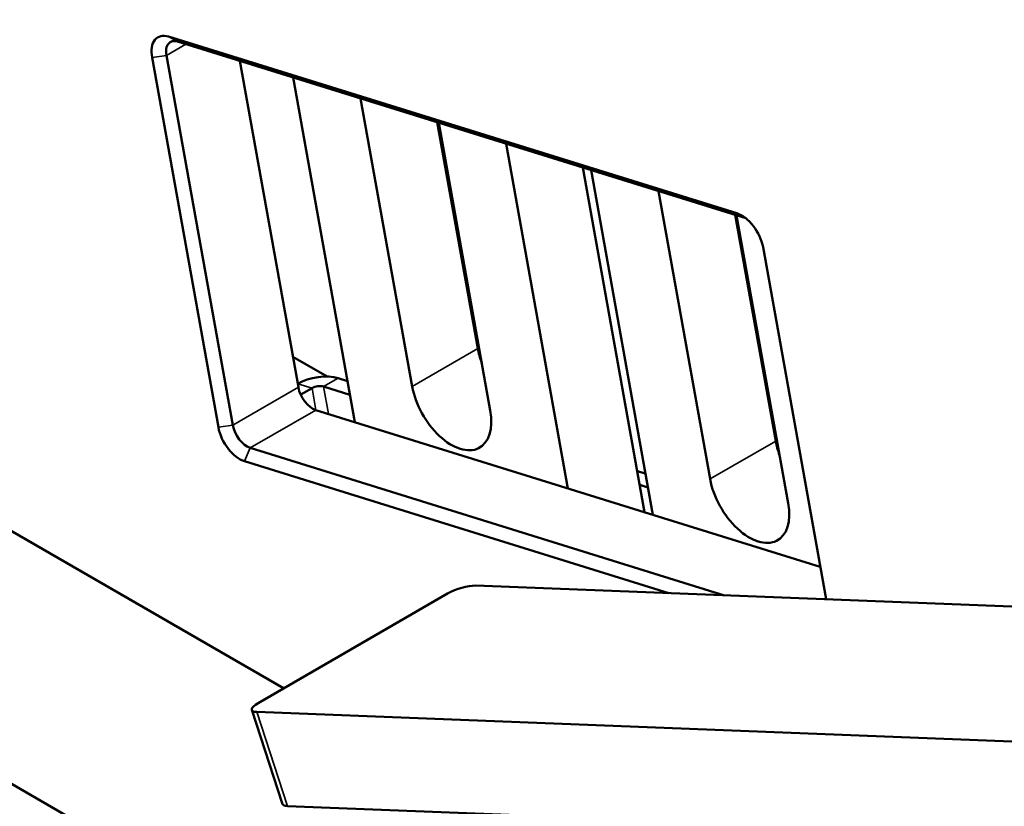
# Model space of a CAD drawing. Header units: millimetres. Extents: x 0 to 10500, y 0 to 7425.
# Tile 10 of 45: x 3143 to 3621, y 1512 to 1893. Entities that reach past the tile are written whole.
import ezdxf

# ---------------------------------------------------------------- set-up
doc = ezdxf.new("R2010")
doc.units = ezdxf.units.MM
doc.header["$LTSCALE"] = 25
doc.layers.add('Visible (ISO)', color=7, linetype='Continuous', lineweight=50)
doc.layers.add('Visible Narrow (ISO)', color=7, linetype='Continuous', lineweight=35)

msp = doc.modelspace()

# ---------------------------------------------------------------- linework, layer by layer
at = {"layer": 'Visible (ISO)'}
for p, q in [((4443.665, 769.775), (1289.968, 2590.563)), ((2560.49, 1979.501), (3271.209, 1569.167)), ((3490.973, 1799.465), (3215.379, 1885.111)), ((3219.71, 1882.715), (3495.304, 1797.07)), ((3207.431, 1875.011), (3239.562, 1695.755)), ((3246.542, 1696.726), (3214.411, 1875.982)), ((3250.004, 1873.3), (3278.362, 1715.097)), ((3275.806, 1865.282), (3305.754, 1698.205)), ((3333.549, 1715.544), (3308.532, 1855.112)), ((3345.716, 1843.556), (3365.369, 1733.915)), ((3346.426, 1843.336), (3371.444, 1703.768)), ((3409.101, 1666.088), (3379.153, 1833.165)), ((3416.337, 1821.61), (3446.285, 1654.532)), ((3420.29, 1820.381), (3450.238, 1653.304)), ((3478.034, 1670.643), (3453.017, 1810.211)), ((3490.201, 1798.655), (3509.853, 1689.014)), ((3490.911, 1798.435), (3515.928, 1658.867)), ((3534.278, 1612.315), (3503.693, 1782.943)), ((3292.304, 1720.288), (3275.715, 1729.865)), ((3297.64, 1719.551), (3302.18, 1718.14)), ((3278.095, 1716.833), (3278.055, 1716.81)), ((3279.501, 1711.526), (3284.984, 1714.692)), ((3303.373, 1711.489), (3290.569, 1715.468)), ((3286.842, 1704.082), (3531.455, 1628.064)), ((3485.033, 1614.231), (3255.022, 1685.711)), ((3252.282, 1679.232), (3458.072, 1615.28)), ((3442.712, 1674.467), (3446.665, 1673.239)), ((3447.857, 1666.588), (3443.904, 1667.817)), ((3364.241, 1618.93), (4215.94, 1585.795)), ((3258.838, 1562.025), (3350.762, 1615.097)), ((3255.743, 1558.663), (3270.685, 1513.037)), ((4109.874, 1524.558), (3258.175, 1557.693)), ((3273.117, 1512.067), (4124.815, 1478.932))]:
    msp.add_line(p, q, dxfattribs=at)
for centre, major_axis, ratio, start_param, end_param in [((3217.765, 1871.799), (-7.5, 12.99), 0.5773503, 5.7246799, 7.2954763), ((3221.301, 1873.841), (-5, 8.66), 0.5773503, 5.7246799, 7.2954763), ((3493.359, 1786.154), (-7.5, 12.99), 0.5773503, 4.1538836, 5.7246799), ((3496.894, 1788.195), (5, -8.66), 0.5773503, 2.5826028, 2.5830873), ((3384.316, 1728.027), (13.75, -23.816), 0.5773503, 4.1538836, 4.4285141), ((3287.74, 1713.835), (-13.78, -2.47), 0.4326773, 3.8366093, 5.4074056), ((3285.252, 1712.956), (-5, 8.66), 0.5773503, 1.012291, 2.5830873), ((3287.74, 1713.835), (3.937, 0.706), 0.4326773, 0.6950166, 2.2658129), ((3352.496, 1709.656), (13.75, -23.816), 0.5773503, 4.1538836, 7.2954763), ((3249.896, 1692.544), (7.5, -12.99), 0.5773503, 4.1538836, 5.7246799), ((3253.432, 1694.585), (-5, 8.66), 0.5773503, 1.012291, 2.5830873), ((3528.8, 1683.126), (13.75, -23.816), 0.5773503, 4.1538836, 4.4285141), ((3496.981, 1664.755), (13.75, -23.816), 0.5773503, 4.1538836, 7.2954763), ((3357.17, 1614.848), (9.503, 3.112), 0.2792583, 0.6450911, 2.2158874), ((3265.247, 1561.776), (-9.503, -3.112), 0.2792583, 5.3574801, 6.9282764), ((3280.188, 1516.149), (-9.503, -3.112), 0.2792583, 0, 0.6450911)]:
    msp.add_ellipse(centre, major_axis=major_axis, ratio=ratio, start_param=start_param, end_param=end_param, dxfattribs=at)
at = {"layer": 'Visible Narrow (ISO)'}
for p, q in [((3214.411, 1875.982), (3223.846, 1881.429)), ((3219.71, 1882.715), (3215.379, 1885.111)), ((3214.411, 1875.982), (3207.431, 1875.011)), ((3495.304, 1797.07), (3490.973, 1799.465)), ((3333.549, 1715.544), (3365.369, 1733.915)), ((3290.569, 1715.468), (3297.64, 1719.551)), ((3278.362, 1715.097), (3246.542, 1696.726)), ((3284.984, 1714.692), (3278.095, 1716.833)), ((3286.889, 1704.067), (3284.984, 1714.692)), ((3290.569, 1715.468), (3292.95, 1702.184)), ((3255.022, 1685.711), (3286.842, 1704.082)), ((3246.542, 1696.726), (3239.562, 1695.755)), ((3255.022, 1685.711), (3252.282, 1679.232)), ((3509.853, 1689.014), (3478.034, 1670.643)), ((3273.117, 1512.067), (3258.175, 1557.693))]:
    msp.add_line(p, q, dxfattribs=at)

doc.saveas('drawing.dxf')
